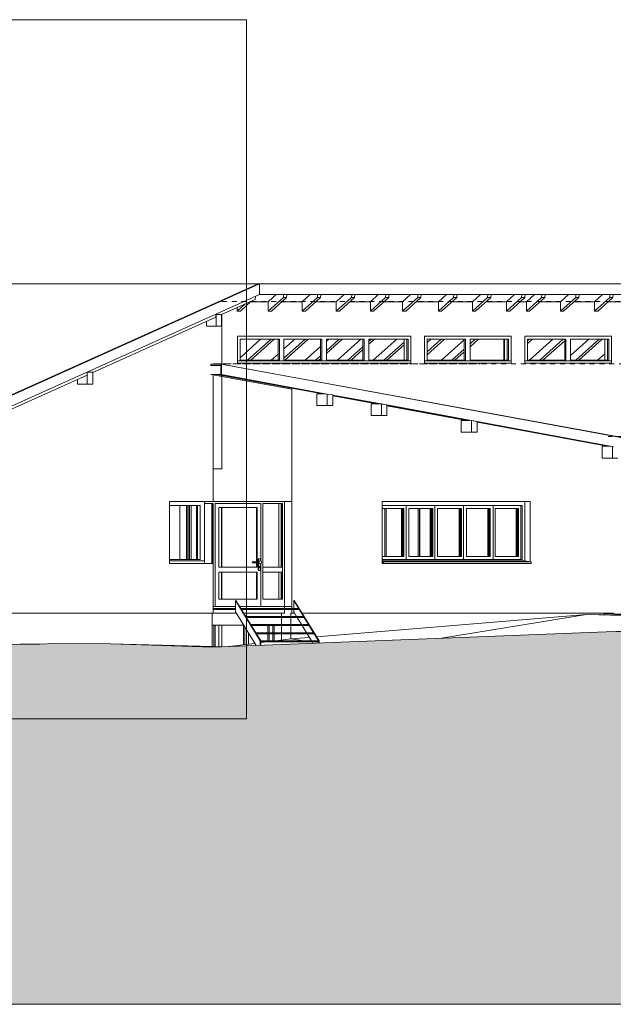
# Model space of a CAD drawing. Header units: metres. Extents: x 0 to 334, y 0 to 60.
# Tile 18 of 72: x 56 to 68, y 5 to 25. Entities that reach past the tile are written whole.
import ezdxf

# ---------------------------------------------------------------- set-up
doc = ezdxf.new("R2010")
doc.units = ezdxf.units.M
doc.header["$MEASUREMENT"] = 0
doc.header["$XCLIPFRAME"] = 0
doc.linetypes.add('Strichlinie_ eng', pattern=[0.115, 0.075, -0.04])
for name, color, linetype in [('00 Linien_Kreise_Splines', 7, 'Continuous'), ('00 Schraffuren', 7, 'Continuous'), ('10 Wand außen', 7, 'Continuous'), ('10 Wand innen', 7, 'Continuous'), ('20 Decke', 7, 'Continuous'), ('24 Dachhaut', 7, 'Continuous'), ('25 Dachsparren', 7, 'Continuous'), ('30 Dach', 7, 'Continuous'), ('40 Treppe', 7, 'Continuous'), ('60 Gelände neu', 7, 'Continuous'), ('60 Pflanzen außen', 7, 'Continuous'), ('Neubau_10 Wand innen GK', 7, 'Continuous')]:
    doc.layers.add(name, color=color, linetype=linetype)
picture_1 = doc.add_image_def('image1.png', size_in_pixel=(1103, 1128))

# ---------------------------------------------------------------- blocks, each defined once
blk = doc.blocks.new('Laubbäume 27[3]_1', base_point=(40.35, 10.633))
at = {"layer": '60 Pflanzen außen', "color": 7, "lineweight": 9}
image = blk.add_image(picture_1, insert=(47.022, 10.633), size_in_units=(13.343, 14.233), dxfattribs=at)
image.set_boundary_path([(-0.5, -0.5), (1102.5, 1127.5)])

msp = doc.modelspace()

# ---------------------------------------------------------------- hatches: boundary and pattern name
at = {"layer": '00 Schraffuren', "linetype": 'Continuous', "lineweight": 13, "true_color": 0x9f9f9f}
msp.add_hatch(color=253, dxfattribs=at).paths.add_polyline_path([(43.572, 4.821), (133.044, 4.821), (133.044, 12.226), (133.044, 13.277), (128.895, 13.341), (128.116, 13.341), (124.8, 13.18), (122.557, 13.117), (120.696, 12.975), (119.042, 12.921), (119.042, 12.691), (118.955, 12.691), (118.955, 12.441), (84.41, 12.441), (84.41, 12.691), (84.41, 12.781), (83.874, 12.781), (83.265, 12.781), (81.5, 12.74), (79.388, 12.681), (77.08, 12.603), (67.688, 12.405), (59.679, 12.089), (57.594, 12.157), (56.464, 12.169), (56.159, 12.153), (54.013, 12.148), (49.911, 11.454), (46.122, 10.921), (43.84, 10.921), (43.572, 10.921), (43.572, 8.767)])
at = {"layer": '60 Gelände neu', "linetype": 'Continuous', "lineweight": 9}
h = msp.add_hatch(dxfattribs=at)
h.set_pattern_fill('Natur_Boden_gewachsen_0001', color=8, style=0, pattern_type=2)
h.set_pattern_definition([(45, (111.51342, 12.92067), (-0.106066, 0.106066), []), (45, (111.47807, 12.95602), (-0.212132, 0.212132), []), (45, (111.4427, 12.99138), (-0.212132, 0.212132), []), (135, (111.407356, 13.026735), (0.03535534, 0.03535534), [0.15, -0.15])])
h.paths.add_polyline_path([(55.747, 12.153), (55.747, 4.821), (79.388, 4.821), (79.388, 12.66), (78.851, 12.643), (77.08, 12.603), (67.688, 12.405), (59.679, 12.089), (57.594, 12.157), (56.464, 12.169), (56.159, 12.153)])

# ---------------------------------------------------------------- linework, layer by layer
at = {"layer": '00 Linien_Kreise_Splines', "color": 251, "linetype": 'Strichlinie_ eng', "lineweight": 18, "true_color": 0x5f5f5f}
for p, q in [((93.965, 19.131), (59.809, 19.131)), ((87.049, 17.861), (59.685, 17.861)), ((59.685, 17.861), (65.119, 17.861)), ((81.015, 16.381), (67.729, 16.381))]:
    msp.add_line(p, q, dxfattribs=at)
at = {"layer": '00 Linien_Kreise_Splines', "color": 7, "linetype": 'Continuous', "lineweight": 9}
msp.add_lwpolyline([(54.013, 12.148), (56.159, 12.153), (56.464, 12.169), (57.594, 12.157), (59.679, 12.089), (67.688, 12.405), (77.08, 12.603), (79.388, 12.681), (83.265, 12.781), (84.41, 12.781), (84.41, 12.691), (84.41, 12.441), (118.955, 12.441), (118.955, 12.691), (119.042, 12.691), (119.042, 12.921), (120.696, 12.975), (122.557, 13.117), (124.8, 13.18), (128.054, 13.341), (128.895, 13.341), (133.044, 13.277)], dxfattribs=at)
at = {"layer": '00 Schraffuren', "color": 7, "linetype": 'Continuous', "lineweight": 9, "flags": 128}
for points in [[(118.955, 12.441), (84.41, 12.441), (84.41, 12.691), (84.41, 12.781), (83.874, 12.781), (83.265, 12.781), (81.5, 12.74), (79.388, 12.681), (77.08, 12.603), (67.688, 12.405), (59.679, 12.089), (57.594, 12.157), (56.464, 12.169), (56.159, 12.153), (54.013, 12.148)], [(43.572, 4.821), (133.044, 4.821)]]:
    msp.add_lwpolyline(points, dxfattribs=at)
at = {"layer": '10 Wand außen', "color": 7, "linetype": 'Continuous', "lineweight": 13}
for p, q in [((60.45, 19.123), (60.807, 19.123)), ((60.807, 18.933), (60.807, 19.123)), ((61.083, 19.123), (61.5, 19.123)), ((61.5, 18.933), (61.5, 19.123)), ((61.776, 19.123), (62.193, 19.123)), ((62.193, 18.933), (62.193, 19.123)), ((62.469, 19.123), (62.886, 19.123)), ((62.886, 18.933), (62.886, 19.123)), ((63.162, 19.123), (63.542, 19.123)), ((63.542, 18.933), (63.542, 19.123)), ((63.818, 19.123), (64.271, 19.123)), ((64.271, 18.933), (64.271, 19.123)), ((64.548, 19.123), (64.964, 19.123)), ((64.964, 18.933), (64.964, 19.123)), ((65.241, 19.123), (65.657, 19.123)), ((65.657, 18.933), (65.657, 19.123)), ((65.933, 19.123), (66.064, 19.123)), ((66.064, 18.933), (66.064, 19.123)), ((66.34, 19.123), (66.757, 19.123)), ((66.757, 18.933), (66.757, 19.123)), ((67.033, 19.123), (67.45, 19.123)), ((67.45, 18.933), (67.45, 19.123)), ((67.726, 19.123), (68.179, 19.123)), ((59.862, 17.853), (59.862, 18.864)), ((60.174, 18.933), (60.174, 19.004)), ((60.239, 18.933), (60.174, 18.933)), ((60.872, 18.933), (60.807, 18.933)), ((61.564, 18.933), (61.5, 18.933)), ((62.257, 18.933), (62.193, 18.933)), ((62.95, 18.933), (62.886, 18.933)), ((63.606, 18.933), (63.542, 18.933)), ((64.336, 18.933), (64.271, 18.933)), ((65.029, 18.933), (64.964, 18.933)), ((65.722, 18.933), (65.657, 18.933)), ((66.128, 18.933), (66.064, 18.933)), ((66.821, 18.933), (66.757, 18.933)), ((67.514, 18.933), (67.45, 18.933)), ((63.711, 18.421), (60.178, 18.421)), ((60.178, 18.421), (60.178, 17.921)), ((60.178, 18.421), (60.178, 17.871)), ((60.233, 17.931), (60.233, 18.361)), ((60.233, 18.361), (61.033, 18.361)), ((61.006, 18.361), (61.006, 17.931)), ((61.006, 18.361), (61.006, 17.931)), ((61.033, 18.361), (61.033, 17.931)), ((61.033, 18.361), (61.033, 17.931)), ((61.126, 17.931), (61.126, 18.361)), ((61.126, 18.361), (61.898, 18.361)), ((61.871, 18.361), (61.871, 17.931)), ((61.871, 18.361), (61.871, 17.931)), ((61.898, 18.361), (61.898, 17.931)), ((61.898, 18.361), (61.898, 17.931)), ((61.99, 17.931), (61.99, 18.361)), ((61.99, 18.361), (62.763, 18.361)), ((62.736, 18.361), (62.736, 17.931)), ((62.736, 18.361), (62.736, 17.931)), ((62.763, 18.361), (62.763, 17.931)), ((62.763, 18.361), (62.763, 17.931)), ((62.855, 17.931), (62.855, 18.361)), ((62.855, 18.361), (63.655, 18.361)), ((63.571, 17.931), (63.571, 18.361)), ((63.628, 18.361), (63.628, 17.931)), ((63.628, 18.361), (63.628, 17.931)), ((63.655, 18.361), (63.655, 17.931)), ((63.655, 18.361), (63.655, 17.931)), ((63.711, 17.871), (63.711, 18.421)), ((65.754, 18.421), (63.988, 18.421)), ((63.988, 18.421), (63.988, 17.921)), ((63.988, 18.421), (63.988, 17.871)), ((64.043, 17.931), (64.043, 18.361)), ((64.043, 18.361), (64.825, 18.361)), ((64.798, 18.361), (64.798, 17.931)), ((64.798, 18.361), (64.798, 17.931)), ((64.825, 18.361), (64.825, 17.931)), ((64.825, 18.361), (64.825, 17.931)), ((64.917, 17.931), (64.917, 18.361)), ((64.917, 18.361), (65.699, 18.361)), ((65.604, 18.361), (65.604, 17.931)), ((65.615, 17.931), (65.615, 18.361)), ((65.672, 18.361), (65.672, 17.931)), ((65.672, 18.361), (65.672, 17.931)), ((65.699, 18.361), (65.699, 17.931)), ((65.699, 18.361), (65.699, 17.931)), ((65.754, 17.871), (65.754, 18.421)), ((67.798, 18.421), (66.031, 18.421)), ((66.031, 18.421), (66.031, 17.921)), ((66.031, 18.421), (66.031, 17.871)), ((66.087, 17.931), (66.087, 18.361)), ((66.087, 18.361), (66.868, 18.361)), ((66.842, 18.361), (66.842, 17.931)), ((66.842, 18.361), (66.842, 17.931)), ((66.868, 18.361), (66.868, 17.931)), ((66.868, 18.361), (66.868, 17.931)), ((66.961, 17.931), (66.961, 18.361)), ((66.961, 18.361), (67.742, 18.361)), ((67.658, 17.931), (67.658, 18.361)), ((67.716, 18.361), (67.716, 17.931)), ((67.716, 18.361), (67.716, 17.931)), ((67.742, 18.361), (67.742, 17.931)), ((67.742, 18.361), (67.742, 17.931)), ((67.798, 17.871), (67.798, 18.421)), ((60.178, 17.871), (60.178, 17.871)), ((61.033, 17.931), (60.233, 17.931)), ((61.898, 17.931), (61.126, 17.931)), ((62.763, 17.931), (61.99, 17.931)), ((63.655, 17.931), (62.855, 17.931)), ((63.988, 17.871), (63.988, 17.871)), ((64.825, 17.931), (64.043, 17.931)), ((65.699, 17.931), (64.917, 17.931)), ((66.031, 17.871), (66.031, 17.871)), ((66.868, 17.931), (66.087, 17.931)), ((67.742, 17.931), (66.961, 17.931)), ((59.862, 17.604), (59.685, 17.636)), ((59.685, 17.636), (59.685, 15.721)), ((59.862, 17.604), (59.862, 17.625)), ((59.862, 15.721), (59.862, 17.604)), ((61.288, 17.342), (59.862, 17.604)), ((61.288, 17.342), (61.288, 15.721)), ((59.685, 15.056), (59.685, 15.721)), ((59.862, 15.721), (59.685, 15.721)), ((58.794, 13.796), (58.794, 15.056)), ((58.794, 15.056), (59.685, 15.056)), ((59.508, 13.846), (59.508, 15.056)), ((59.508, 15.056), (59.508, 13.846)), ((61.136, 15.056), (61.136, 15.016)), ((61.137, 12.921), (61.137, 15.056)), ((66.032, 15.056), (66.032, 13.846)), ((58.794, 14.976), (59.418, 14.976)), ((59.009, 13.876), (59.009, 14.976)), ((59.143, 14.976), (59.143, 13.876)), ((59.173, 13.876), (59.173, 14.976)), ((59.174, 13.876), (59.174, 14.976)), ((59.207, 14.976), (59.207, 13.876)), ((59.238, 13.876), (59.238, 14.976)), ((59.238, 13.876), (59.238, 14.976)), ((59.346, 14.976), (59.346, 13.876)), ((59.369, 14.976), (59.369, 13.876)), ((59.369, 14.976), (59.369, 13.876)), ((59.418, 14.976), (59.418, 13.876)), ((59.418, 14.976), (59.418, 13.876)), ((59.687, 15.016), (59.508, 15.016)), ((59.656, 13.796), (59.656, 15.016)), ((59.679, 15.016), (59.679, 13.796)), ((59.683, 15.016), (59.683, 13.796)), ((59.687, 13.721), (59.687, 15.016)), ((59.724, 15.016), (59.724, 13.071)), ((59.857, 14.936), (59.857, 13.721)), ((59.86, 14.936), (59.86, 13.721)), ((60.694, 15.016), (60.694, 13.721)), ((61.099, 15.016), (60.694, 15.016)), ((61.021, 13.721), (61.021, 15.016)), ((61.069, 13.721), (61.069, 15.016)), ((61.092, 15.016), (61.092, 13.721)), ((61.095, 15.016), (61.095, 13.721)), ((61.099, 13.721), (61.099, 15.016)), ((61.136, 15.016), (61.136, 13.071)), ((64.526, 14.976), (63.126, 14.976)), ((63.126, 14.916), (63.57, 14.916)), ((63.52, 13.936), (63.52, 14.916)), ((63.541, 14.916), (63.541, 13.936)), ((63.548, 14.916), (63.548, 13.936)), ((63.57, 13.936), (63.57, 14.916)), ((63.612, 14.976), (63.612, 13.876)), ((63.669, 14.916), (63.669, 13.936)), ((64.155, 14.916), (63.669, 14.916)), ((64.106, 13.936), (64.106, 14.916)), ((64.127, 14.916), (64.127, 13.936)), ((64.134, 14.916), (64.134, 13.936)), ((64.155, 13.936), (64.155, 14.916)), ((64.198, 14.976), (64.198, 13.876)), ((64.254, 14.916), (64.254, 13.936)), ((64.741, 14.916), (64.254, 14.916)), ((65.975, 14.976), (64.526, 14.976)), ((64.691, 13.936), (64.691, 14.916)), ((64.712, 14.916), (64.712, 13.936)), ((64.719, 14.916), (64.719, 13.936)), ((64.741, 13.936), (64.741, 14.916)), ((64.783, 14.976), (64.783, 13.876)), ((64.84, 14.916), (64.84, 13.936)), ((65.326, 14.916), (64.84, 14.916)), ((65.277, 13.936), (65.277, 14.916)), ((65.298, 14.916), (65.298, 13.936)), ((65.305, 14.916), (65.305, 13.936)), ((65.326, 13.936), (65.326, 14.916)), ((65.383, 14.976), (65.383, 13.876)), ((65.425, 13.936), (65.425, 14.916)), ((65.425, 14.916), (65.904, 14.916)), ((65.855, 13.936), (65.855, 14.916)), ((65.876, 14.916), (65.876, 13.936)), ((65.883, 14.916), (65.883, 13.936)), ((65.904, 13.936), (65.904, 14.916)), ((65.947, 14.976), (65.947, 13.876)), ((65.975, 13.876), (65.975, 14.976)), ((59.418, 13.876), (58.794, 13.876)), ((59.508, 13.796), (59.508, 13.846)), ((63.126, 13.936), (63.57, 13.936)), ((63.126, 13.876), (64.526, 13.876)), ((63.669, 13.936), (64.155, 13.936)), ((64.254, 13.936), (64.741, 13.936)), ((64.526, 13.876), (65.975, 13.876)), ((64.84, 13.936), (65.326, 13.936)), ((65.425, 13.936), (65.904, 13.936)), ((59.685, 13.796), (58.794, 13.796)), ((59.685, 12.786), (59.685, 13.796)), ((59.685, 13.721), (59.687, 13.721)), ((59.687, 13.721), (59.687, 13.621)), ((60.694, 13.721), (60.694, 13.621)), ((60.694, 13.721), (61.099, 13.721)), ((61.099, 13.721), (61.099, 13.621)), ((59.687, 13.621), (59.685, 13.621)), ((59.687, 13.071), (59.687, 13.621)), ((59.857, 13.621), (59.857, 13.071)), ((59.86, 13.621), (59.86, 13.071)), ((60.694, 13.621), (60.694, 13.071)), ((61.099, 13.621), (60.694, 13.621)), ((61.021, 13.071), (61.021, 13.621)), ((61.069, 13.071), (61.069, 13.621)), ((61.092, 13.621), (61.092, 13.071)), ((61.095, 13.621), (61.095, 13.071)), ((61.099, 13.071), (61.099, 13.621)), ((59.685, 13.071), (59.687, 13.071)), ((59.724, 13.071), (59.724, 12.921)), ((60.694, 13.071), (61.099, 13.071)), ((61.136, 13.071), (61.136, 12.921)), ((59.724, 12.921), (59.685, 12.921)), ((61.136, 12.921), (60.657, 12.921)), ((61.137, 12.879), (61.137, 12.921)), ((61.137, 12.786), (61.137, 12.859)), ((59.685, 12.786), (53.661, 12.786)), ((59.664, 12.106), (59.664, 12.786)), ((59.685, 12.786), (60.151, 12.786)), ((60.306, 12.786), (61.137, 12.786)), ((61.267, 12.786), (61.267, 12.714)), ((61.267, 12.694), (61.267, 12.55)), ((67.647, 12.786), (67.647, 12.755)), ((59.702, 12.536), (59.702, 12.106)), ((59.702, 12.536), (59.702, 12.106)), ((59.729, 12.536), (59.729, 12.105)), ((59.729, 12.536), (59.729, 12.105)), ((59.803, 12.103), (59.803, 12.536)), ((60.305, 12.536), (60.305, 12.14)), ((60.306, 12.536), (60.306, 12.14)), ((60.332, 12.492), (60.332, 12.143)), ((60.332, 12.492), (60.332, 12.143)), ((60.798, 12.53), (60.798, 12.385)), ((60.798, 12.53), (60.798, 12.385)), ((60.825, 12.53), (60.825, 12.385)), ((60.825, 12.53), (60.825, 12.385)), ((60.899, 12.385), (60.899, 12.53)), ((60.93, 12.53), (60.93, 12.385)), ((61.078, 12.53), (61.078, 12.385)), ((61.267, 12.53), (61.267, 12.385)), ((60.406, 12.153), (60.406, 12.372)), ((60.798, 12.365), (60.798, 12.221)), ((60.798, 12.365), (60.798, 12.221)), ((60.825, 12.365), (60.825, 12.221)), ((60.825, 12.365), (60.825, 12.221)), ((60.899, 12.221), (60.899, 12.365)), ((60.93, 12.365), (60.93, 12.221)), ((61.078, 12.365), (61.078, 12.236)), ((61.267, 12.365), (61.267, 12.259))]:
    msp.add_line(p, q, dxfattribs=at)
at = {"layer": '10 Wand außen', "color": 7, "linetype": 'Continuous', "lineweight": 9}
for p, q in [((60.178, 17.921), (60.178, 17.871)), ((63.711, 17.921), (60.178, 17.921)), ((60.178, 17.921), (60.178, 17.871)), ((60.178, 17.871), (63.711, 17.871)), ((63.711, 17.871), (63.711, 17.921)), ((63.988, 17.921), (63.988, 17.871)), ((65.754, 17.921), (63.988, 17.921)), ((63.988, 17.921), (63.988, 17.871)), ((63.988, 17.871), (65.754, 17.871)), ((65.754, 17.871), (65.754, 17.921)), ((66.031, 17.921), (66.031, 17.871)), ((67.798, 17.921), (66.031, 17.921)), ((66.031, 17.921), (66.031, 17.871)), ((66.031, 17.871), (67.798, 17.871)), ((67.798, 17.871), (67.798, 17.921)), ((61.288, 17.363), (61.288, 17.342)), ((61.288, 15.056), (61.288, 12.921)), ((63.126, 13.829), (63.126, 15.056)), ((63.126, 15.056), (66.138, 15.056)), ((66.138, 15.056), (66.138, 13.829)), ((60.657, 15.016), (59.724, 15.016)), ((59.798, 13.721), (59.798, 14.936)), ((59.798, 14.936), (60.583, 14.936)), ((60.568, 14.936), (60.568, 13.721)), ((60.583, 14.936), (60.583, 13.721)), ((60.657, 14.936), (60.657, 15.016)), ((60.657, 13.847), (60.657, 14.936)), ((59.508, 13.846), (58.794, 13.846)), ((59.508, 13.796), (59.508, 13.846)), ((59.508, 13.796), (59.508, 13.846)), ((59.508, 13.846), (59.508, 13.846)), ((60.604, 13.661), (60.604, 13.881)), ((60.604, 13.881), (60.607, 13.881)), ((60.607, 13.661), (60.607, 13.881)), ((60.607, 13.881), (60.613, 13.881)), ((60.609, 13.881), (60.613, 13.888)), ((60.613, 13.888), (60.62, 13.893)), ((60.613, 13.881), (60.617, 13.888)), ((60.617, 13.888), (60.624, 13.893)), ((60.617, 13.83), (60.627, 13.845)), ((60.62, 13.893), (60.624, 13.893)), ((60.624, 13.893), (60.632, 13.893)), ((60.627, 13.845), (60.644, 13.851)), ((60.632, 13.893), (60.64, 13.888)), ((60.64, 13.888), (60.644, 13.881)), ((60.644, 13.881), (60.649, 13.881)), ((60.645, 13.851), (60.644, 13.851)), ((60.645, 13.851), (60.662, 13.845)), ((60.649, 13.881), (60.649, 13.85)), ((60.662, 13.845), (60.672, 13.83)), ((66.032, 13.846), (63.126, 13.846)), ((66.032, 13.846), (66.138, 13.829)), ((60.583, 13.721), (59.798, 13.721)), ((60.484, 13.828), (60.481, 13.821)), ((60.481, 13.821), (60.484, 13.814)), ((60.491, 13.831), (60.484, 13.828)), ((60.484, 13.814), (60.491, 13.811)), ((60.491, 13.831), (60.492, 13.831)), ((60.491, 13.811), (60.492, 13.811)), ((60.492, 13.831), (60.504, 13.831)), ((60.492, 13.811), (60.504, 13.811)), ((60.497, 13.828), (60.494, 13.821)), ((60.494, 13.821), (60.497, 13.814)), ((60.504, 13.831), (60.497, 13.828)), ((60.497, 13.814), (60.504, 13.811)), ((60.51, 13.828), (60.504, 13.831)), ((60.568, 13.831), (60.504, 13.831)), ((60.504, 13.811), (60.51, 13.814)), ((60.568, 13.811), (60.504, 13.811)), ((60.513, 13.821), (60.51, 13.828)), ((60.51, 13.814), (60.513, 13.821)), ((60.604, 13.661), (60.607, 13.661)), ((60.613, 13.661), (60.607, 13.661)), ((60.613, 13.653), (60.609, 13.661)), ((60.617, 13.653), (60.613, 13.661)), ((60.62, 13.649), (60.613, 13.653)), ((60.617, 13.811), (60.617, 13.83)), ((60.627, 13.796), (60.617, 13.811)), ((60.624, 13.649), (60.617, 13.653)), ((60.62, 13.649), (60.624, 13.649)), ((60.621, 13.73), (60.623, 13.736)), ((60.624, 13.725), (60.621, 13.73)), ((60.623, 13.736), (60.628, 13.738)), ((60.624, 13.708), (60.624, 13.725)), ((60.625, 13.705), (60.624, 13.708)), ((60.632, 13.649), (60.624, 13.649)), ((60.628, 13.703), (60.625, 13.705)), ((60.629, 13.736), (60.626, 13.737)), ((60.626, 13.704), (60.628, 13.705)), ((60.644, 13.791), (60.627, 13.796)), ((60.628, 13.738), (60.633, 13.736)), ((60.628, 13.705), (60.629, 13.708)), ((60.632, 13.705), (60.628, 13.703)), ((60.631, 13.73), (60.629, 13.736)), ((60.629, 13.725), (60.631, 13.73)), ((60.629, 13.708), (60.629, 13.725)), ((60.633, 13.725), (60.629, 13.725)), ((60.633, 13.708), (60.632, 13.705)), ((60.64, 13.653), (60.632, 13.649)), ((60.633, 13.736), (60.635, 13.73)), ((60.635, 13.73), (60.633, 13.725)), ((60.633, 13.725), (60.633, 13.708)), ((60.644, 13.661), (60.64, 13.653)), ((60.645, 13.791), (60.644, 13.791)), ((60.649, 13.661), (60.644, 13.661)), ((60.662, 13.796), (60.645, 13.791)), ((60.649, 13.792), (60.649, 13.661)), ((60.657, 13.071), (60.657, 13.795)), ((60.672, 13.811), (60.662, 13.796)), ((60.672, 13.83), (60.672, 13.811)), ((63.126, 13.829), (63.147, 13.826)), ((63.126, 13.796), (63.126, 13.829)), ((63.147, 13.796), (63.126, 13.796)), ((63.147, 13.826), (63.147, 13.796)), ((66.159, 13.826), (63.147, 13.826)), ((66.159, 13.796), (63.147, 13.796)), ((66.138, 13.829), (66.159, 13.826)), ((66.159, 13.826), (66.159, 13.796)), ((59.798, 13.621), (60.583, 13.621)), ((59.798, 13.071), (59.798, 13.621)), ((60.568, 13.621), (60.568, 13.071)), ((60.583, 13.621), (60.583, 13.071)), ((60.583, 13.071), (59.798, 13.071)), ((60.657, 12.921), (60.657, 13.071)), ((59.724, 12.921), (60.138, 12.921)), ((60.222, 12.921), (60.657, 12.921)), ((61.137, 12.921), (61.267, 12.921)), ((61.267, 12.921), (61.288, 12.921)), ((61.288, 12.921), (61.288, 12.879)), ((61.288, 12.859), (61.288, 12.786)), ((61.288, 12.786), (61.267, 12.786)), ((61.339, 12.786), (61.288, 12.786)), ((67.836, 12.786), (61.493, 12.786))]:
    msp.add_line(p, q, dxfattribs=at)
at = {"layer": '10 Wand innen', "color": 7, "linetype": 'Continuous', "lineweight": 13}
msp.add_line((59.86, 12.102), (59.86, 12.536), dxfattribs=at)
at = {"layer": '20 Decke', "color": 7, "linetype": 'Continuous', "lineweight": 13}
for p, q in [((61.288, 15.056), (61.288, 15.721)), ((59.685, 15.056), (61.288, 15.056)), ((61.08, 12.714), (61.08, 12.786)), ((61.08, 12.55), (61.08, 12.694)), ((59.664, 12.536), (60.305, 12.536))]:
    msp.add_line(p, q, dxfattribs=at)
at = {"layer": '24 Dachhaut', "color": 7, "linetype": 'Continuous', "lineweight": 13}
for p, q in [((53.647, 16.359), (60.604, 19.488)), ((60.604, 19.488), (55.305, 19.488)), ((60.604, 19.488), (60.604, 19.481)), ((59.639, 17.856), (59.846, 17.856)), ((59.639, 17.856), (59.639, 17.826)), ((59.846, 17.856), (68.475, 16.272)), ((59.846, 17.856), (59.846, 17.826)), ((59.839, 17.826), (59.639, 17.826))]:
    msp.add_line(p, q, dxfattribs=at)
at = {"layer": '25 Dachsparren', "color": 253, "linetype": 'Continuous', "lineweight": 13, "true_color": 0x9f9f9f}
for p, q in [((60.968, 19.268), (60.807, 19.123)), ((61.116, 19.211), (61.12, 19.268)), ((61.185, 19.268), (61.181, 19.211)), ((61.661, 19.268), (61.5, 19.123)), ((61.809, 19.211), (61.813, 19.268)), ((61.878, 19.268), (61.874, 19.211)), ((62.354, 19.268), (62.193, 19.123)), ((62.502, 19.211), (62.506, 19.268)), ((62.571, 19.268), (62.566, 19.211)), ((63.047, 19.268), (62.886, 19.123)), ((63.195, 19.211), (63.199, 19.268)), ((63.264, 19.268), (63.259, 19.211)), ((63.703, 19.268), (63.542, 19.123)), ((63.851, 19.211), (63.855, 19.268)), ((63.92, 19.268), (63.915, 19.211)), ((64.433, 19.268), (64.271, 19.123)), ((64.581, 19.211), (64.585, 19.268)), ((64.649, 19.268), (64.645, 19.211)), ((65.125, 19.268), (64.964, 19.123)), ((65.273, 19.211), (65.278, 19.268)), ((65.342, 19.268), (65.338, 19.211)), ((65.818, 19.268), (65.657, 19.123)), ((65.966, 19.211), (65.971, 19.268)), ((66.035, 19.268), (66.031, 19.211)), ((66.225, 19.268), (66.064, 19.123)), ((66.373, 19.211), (66.377, 19.268)), ((66.442, 19.268), (66.438, 19.211)), ((66.918, 19.268), (66.757, 19.123)), ((67.066, 19.211), (67.07, 19.268)), ((67.135, 19.268), (67.13, 19.211)), ((67.611, 19.268), (67.45, 19.123)), ((67.759, 19.211), (67.763, 19.268)), ((67.828, 19.268), (67.823, 19.211)), ((60.54, 19.169), (59.856, 18.861)), ((60.332, 19.075), (60.174, 18.933)), ((60.462, 19.133), (60.239, 18.933)), ((60.54, 19.169), (60.55, 19.234)), ((60.548, 19.211), (60.547, 19.211)), ((60.548, 19.211), (60.547, 19.21)), ((60.549, 19.225), (60.548, 19.211)), ((61.116, 19.211), (60.807, 18.933)), ((61.181, 19.211), (60.872, 18.933)), ((61.181, 19.211), (61.116, 19.211)), ((61.809, 19.211), (61.5, 18.933)), ((61.874, 19.211), (61.564, 18.933)), ((61.874, 19.211), (61.809, 19.211)), ((62.502, 19.211), (62.193, 18.933)), ((62.566, 19.211), (62.257, 18.933)), ((62.566, 19.211), (62.502, 19.211)), ((63.195, 19.211), (62.886, 18.933)), ((63.259, 19.211), (62.95, 18.933)), ((63.259, 19.211), (63.195, 19.211)), ((63.851, 19.211), (63.542, 18.933)), ((63.915, 19.211), (63.606, 18.933)), ((63.915, 19.211), (63.851, 19.211)), ((64.581, 19.211), (64.271, 18.933)), ((64.645, 19.211), (64.336, 18.933)), ((64.645, 19.211), (64.581, 19.211)), ((65.273, 19.211), (64.964, 18.933)), ((65.338, 19.211), (65.029, 18.933)), ((65.338, 19.211), (65.273, 19.211)), ((65.966, 19.211), (65.657, 18.933)), ((66.031, 19.211), (65.722, 18.933)), ((66.031, 19.211), (65.966, 19.211)), ((66.373, 19.211), (66.064, 18.933)), ((66.438, 19.211), (66.128, 18.933)), ((66.438, 19.211), (66.373, 19.211)), ((67.066, 19.211), (66.757, 18.933)), ((67.13, 19.211), (66.821, 18.933)), ((67.13, 19.211), (67.066, 19.211)), ((67.759, 19.211), (67.45, 18.933)), ((67.823, 19.211), (67.514, 18.933)), ((67.823, 19.211), (67.759, 19.211)), ((59.742, 18.81), (57.234, 17.681)), ((60.652, 18.361), (60.233, 17.984)), ((60.236, 18.361), (60.233, 18.358)), ((60.864, 18.361), (60.386, 17.931)), ((60.928, 18.361), (60.451, 17.931)), ((61.345, 18.361), (61.126, 18.163)), ((61.557, 18.361), (61.126, 17.973)), ((61.621, 18.361), (61.143, 17.931)), ((62.038, 18.361), (61.99, 18.318)), ((62.25, 18.361), (61.99, 18.127)), ((62.314, 18.361), (61.99, 18.069)), ((62.694, 18.361), (62.216, 17.931)), ((62.906, 18.361), (62.855, 18.315)), ((62.97, 18.361), (62.855, 18.257)), ((63.424, 18.361), (62.946, 17.931)), ((63.571, 18.303), (63.158, 17.931)), ((63.571, 18.244), (63.222, 17.931)), ((64.117, 18.361), (64.043, 18.294)), ((64.328, 18.361), (64.043, 18.104)), ((64.393, 18.361), (64.043, 18.046)), ((64.798, 18.35), (64.332, 17.931)), ((65.021, 18.361), (64.917, 18.267)), ((65.086, 18.361), (64.917, 18.209)), ((66.121, 18.361), (66.087, 18.33)), ((66.185, 18.361), (66.087, 18.272)), ((66.602, 18.361), (66.124, 17.931)), ((66.814, 18.361), (66.336, 17.931)), ((66.842, 18.328), (66.4, 17.931)), ((67.332, 18.361), (66.961, 18.027)), ((67.543, 18.361), (67.066, 17.931)), ((67.608, 18.361), (67.13, 17.931)), ((61.006, 18.056), (60.867, 17.931)), ((61.871, 18.211), (61.56, 17.931)), ((62.736, 18.208), (62.428, 17.931)), ((62.736, 18.15), (62.492, 17.931)), ((64.798, 18.16), (64.543, 17.931)), ((64.798, 18.102), (64.608, 17.931)), ((67.658, 18.064), (67.51, 17.931)), ((61.871, 18.02), (61.772, 17.931)), ((61.871, 17.962), (61.836, 17.931)), ((59.793, 17.638), (59.793, 17.641)), ((59.842, 17.641), (59.842, 17.638)), ((57.12, 17.63), (54.668, 16.527)), ((59.793, 17.638), (61.909, 17.248)), ((59.842, 17.638), (59.793, 17.638)), ((59.842, 17.638), (61.959, 17.248)), ((61.122, 17.393), (61.122, 17.372)), ((62.119, 17.219), (63.059, 17.046)), ((62.119, 17.21), (63.01, 17.046)), ((63.221, 17.016), (64.893, 16.709)), ((63.221, 17.007), (64.844, 16.709)), ((65.058, 16.678), (67.759, 16.182)), ((65.058, 16.669), (67.709, 16.182))]:
    msp.add_line(p, q, dxfattribs=at)
at = {"layer": '30 Dach', "color": 7, "linetype": 'Continuous', "lineweight": 13}
for p, q in [((60.626, 19.488), (53.641, 16.346)), ((60.626, 19.488), (60.622, 19.488)), ((60.626, 19.268), (60.626, 19.488)), ((60.626, 19.268), (53.641, 16.126)), ((59.742, 18.867), (59.742, 18.81)), ((59.745, 18.867), (59.742, 18.867)), ((59.745, 18.867), (59.856, 18.867)), ((59.745, 18.627), (59.745, 18.867)), ((59.856, 18.867), (59.856, 18.627)), ((59.547, 18.722), (59.547, 18.627)), ((59.745, 18.627), (59.547, 18.627)), ((59.856, 18.627), (59.745, 18.627)), ((59.639, 17.853), (59.839, 17.853)), ((59.839, 17.853), (59.853, 17.853)), ((59.839, 17.641), (59.839, 17.853)), ((59.853, 17.853), (68.495, 16.263)), ((59.853, 17.853), (59.853, 17.641)), ((59.861, 17.851), (59.861, 17.853)), ((57.12, 17.688), (57.12, 17.63)), ((57.123, 17.688), (57.12, 17.688)), ((57.123, 17.688), (57.234, 17.688)), ((57.123, 17.448), (57.123, 17.688)), ((57.234, 17.688), (57.234, 17.448)), ((59.639, 17.641), (59.839, 17.641)), ((59.839, 17.641), (62, 17.244)), ((59.853, 17.641), (59.839, 17.641)), ((59.853, 17.641), (62.043, 17.238)), ((56.926, 17.543), (56.926, 17.448)), ((57.123, 17.448), (56.926, 17.448)), ((57.234, 17.448), (57.123, 17.448)), ((61.797, 17.248), (61.797, 17.008)), ((61.797, 17.248), (61.974, 17.248)), ((62.008, 17.244), (62, 17.244)), ((62.008, 17.244), (62.119, 17.227)), ((62.008, 17.244), (62.008, 17.008)), ((62.119, 17.008), (62.119, 17.227)), ((62.119, 17.224), (63.145, 17.036)), ((62.119, 17.222), (63.102, 17.041)), ((62.899, 17.046), (62.899, 16.806)), ((62.899, 17.046), (63.075, 17.046)), ((63.111, 17.041), (63.102, 17.041)), ((63.111, 17.041), (63.221, 17.024)), ((63.111, 17.041), (63.111, 16.806)), ((61.797, 17.008), (62.008, 17.008)), ((62.008, 17.008), (62.119, 17.008)), ((63.221, 16.806), (63.221, 17.024)), ((63.221, 17.022), (64.982, 16.698)), ((63.221, 17.019), (64.939, 16.703)), ((62.899, 16.806), (63.111, 16.806)), ((63.111, 16.806), (63.221, 16.806)), ((64.736, 16.709), (64.736, 16.469)), ((64.736, 16.709), (64.909, 16.709)), ((64.947, 16.703), (64.939, 16.703)), ((64.947, 16.703), (65.058, 16.686)), ((64.947, 16.703), (64.947, 16.469)), ((65.058, 16.469), (65.058, 16.686)), ((65.058, 16.684), (67.838, 16.173)), ((65.058, 16.681), (67.809, 16.175)), ((64.736, 16.469), (64.947, 16.469)), ((64.947, 16.469), (65.058, 16.469)), ((67.606, 16.182), (67.606, 15.942)), ((67.606, 16.182), (67.774, 16.182)), ((67.813, 16.176), (67.809, 16.175)), ((67.813, 16.176), (67.838, 16.173)), ((67.813, 16.176), (67.813, 15.942)), ((67.606, 15.942), (67.813, 15.942)), ((67.813, 15.942), (67.924, 15.942))]:
    msp.add_line(p, q, dxfattribs=at)
at = {"layer": '30 Dach', "color": 7, "linetype": 'Continuous', "lineweight": 9}
for p, q in [((60.604, 19.488), (60.622, 19.488)), ((60.604, 19.481), (60.622, 19.487)), ((60.622, 19.488), (60.622, 19.487)), ((60.626, 19.488), (72.174, 19.488)), ((60.626, 19.268), (72.174, 19.268))]:
    msp.add_line(p, q, dxfattribs=at)
at = {"layer": '40 Treppe', "color": 7, "linetype": 'Continuous', "lineweight": 9}
for p, q in [((60.138, 13.043), (60.138, 12.808)), ((60.147, 13.043), (60.138, 13.043)), ((60.645, 12.221), (60.138, 13.043)), ((60.654, 12.221), (60.147, 13.043)), ((61.325, 13.043), (61.325, 12.879)), ((61.334, 13.043), (61.325, 13.043)), ((61.832, 12.221), (61.325, 13.043)), ((61.841, 12.221), (61.334, 13.043)), ((59.685, 12.879), (60.04, 12.879)), ((59.685, 12.859), (60.04, 12.859)), ((60.04, 12.879), (60.138, 12.879)), ((60.04, 12.859), (60.04, 12.879)), ((60.04, 12.859), (60.138, 12.859)), ((60.248, 12.879), (61.426, 12.879)), ((60.261, 12.859), (61.426, 12.859)), ((61.325, 12.859), (61.325, 12.808)), ((61.426, 12.859), (61.426, 12.879)), ((61.436, 12.879), (61.439, 12.879)), ((61.439, 12.873), (61.439, 12.879)), ((60.559, 12.124), (60.138, 12.808)), ((60.35, 12.714), (61.528, 12.714)), ((60.362, 12.694), (61.528, 12.694)), ((61.383, 12.714), (61.325, 12.808)), ((61.484, 12.55), (61.395, 12.694)), ((61.528, 12.694), (61.528, 12.714)), ((60.451, 12.55), (61.629, 12.55)), ((60.464, 12.53), (61.629, 12.53)), ((61.585, 12.385), (61.496, 12.53)), ((61.629, 12.53), (61.629, 12.55)), ((60.553, 12.385), (61.731, 12.385)), ((60.565, 12.365), (61.731, 12.365)), ((61.687, 12.221), (61.598, 12.365)), ((61.731, 12.365), (61.731, 12.385)), ((60.654, 12.221), (60.645, 12.221)), ((60.645, 12.221), (60.645, 12.127)), ((60.654, 12.221), (61.832, 12.221)), ((60.654, 12.201), (60.654, 12.221)), ((60.654, 12.201), (61.832, 12.201)), ((60.654, 12.201), (60.654, 12.128)), ((61.718, 12.17), (61.699, 12.201)), ((61.832, 12.201), (61.832, 12.221)), ((61.841, 12.221), (61.832, 12.221)), ((61.832, 12.201), (61.832, 12.174)), ((61.841, 12.221), (61.841, 12.175))]:
    msp.add_line(p, q, dxfattribs=at)
at = {"layer": '60 Gelände neu', "color": 8, "linetype": 'Continuous', "lineweight": 9}
for p, q in [((61.791, 12.302), (67.284, 12.757)), ((64.334, 12.273), (67.284, 12.757)), ((72.666, 12.731), (67.284, 12.757)), ((72.664, 12.609), (67.284, 12.757)), ((67.647, 12.776), (68.415, 12.751)), ((67.688, 12.405), (76.83, 12.671)), ((61.267, 12.259), (60.956, 12.221)), ((61.267, 12.259), (61.644, 12.29)), ((61.267, 12.259), (61.267, 12.259)), ((61.267, 12.259), (61.53, 12.221)), ((59.941, 12.1), (57.594, 12.157)), ((60.532, 12.168), (59.995, 12.102)), ((60.795, 12.201), (60.654, 12.183)), ((61.666, 12.201), (61.702, 12.195)), ((61.841, 12.175), (61.844, 12.175))]:
    msp.add_line(p, q, dxfattribs=at)
at = {"layer": '60 Gelände neu', "color": 7, "linetype": 'Continuous', "lineweight": 13, "flags": 128}
for points in [[(79.388, 12.66), (78.851, 12.643), (77.08, 12.603), (67.688, 12.405), (59.679, 12.089), (57.594, 12.157), (56.464, 12.169), (56.159, 12.153), (55.747, 12.153)], [(84.316, 4.821), (79.388, 4.821), (55.747, 4.821)]]:
    msp.add_lwpolyline(points, dxfattribs=at)
at = {"layer": 'Neubau_10 Wand innen GK', "color": 7, "linetype": 'Continuous', "lineweight": 13}
for p, q in [((63.182, 13.936), (63.182, 14.916)), ((63.208, 14.916), (63.208, 13.936)), ((63.208, 14.916), (63.208, 13.936)), ((63.858, 13.936), (63.858, 14.916)), ((63.858, 14.916), (63.858, 13.936)), ((63.884, 14.916), (63.884, 13.936)), ((63.884, 14.916), (63.884, 13.936))]:
    msp.add_line(p, q, dxfattribs=at)
at = {"layer": 'Neubau_10 Wand innen GK', "color": 7, "linetype": 'Continuous', "lineweight": 9}
msp.add_line((63.891, 14.916), (63.891, 13.936), dxfattribs=at)

# ---------------------------------------------------------------- block references
at = {"layer": '60 Pflanzen außen', "color": 253, "linetype": 'Continuous', "lineweight": 13, "true_color": 0x9f9f9f}
msp.add_blockref('Laubbäume 27[3]_1', (40.35, 10.633), dxfattribs=at)

doc.saveas('drawing.dxf')
